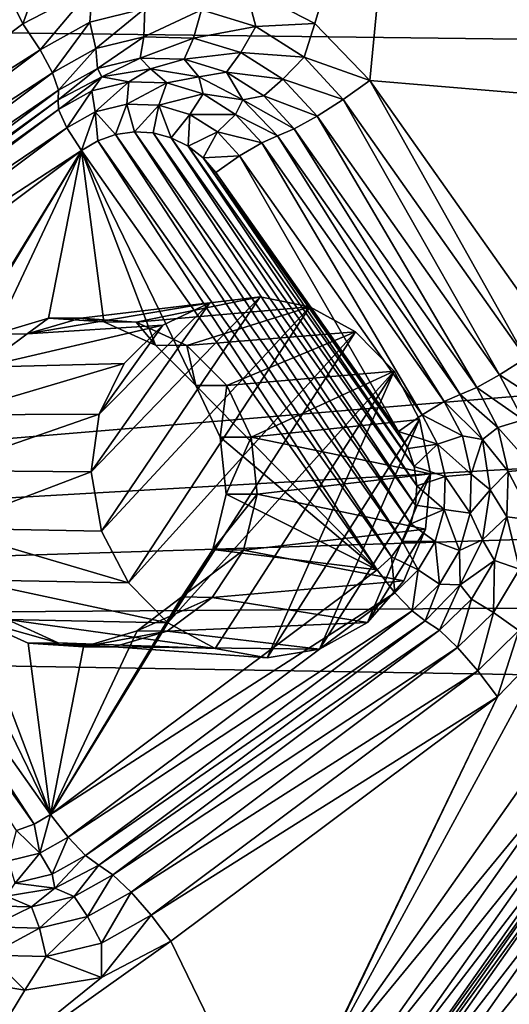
# Model space of a CAD drawing. Header units: metres. Extents: x -237 to 25, y -25 to 25.
# Tile 6 of 165: x -227.89 to -226.36, y -7.27 to -4.19. Entities that reach past the tile are written whole.
import ezdxf

# ---------------------------------------------------------------- set-up
doc = ezdxf.new("R2010")
doc.units = ezdxf.units.M
doc.layers.add('solid_10481232', color=7, linetype='CONTINUOUS')

msp = doc.modelspace()

# ---------------------------------------------------------------- linework, layer by layer
at = {"layer": 'solid_10481232'}
for points in [[(-226.284027, -3.161067, 87.079498), (-225.714462, -4.199162, 86.937492), (-226.421112, -3.708072, 85.363831)], [(-226.969971, -4.203956, 85.393738), (-227.186218, -4.090651, 85.447655), (-226.690857, -3.267481, 85.324142)], [(-226.797516, -4.38144, 85.350739), (-226.969971, -4.203956, 85.393738), (-226.690857, -3.267481, 85.324142)], [(-226.797516, -4.38144, 85.350739), (-226.690857, -3.267481, 85.324142), (-226.001709, -4.448586, 85.152321)], [(-226.421112, -3.708072, 85.363831), (-226.001709, -4.448586, 85.152321), (-226.690857, -3.267481, 85.324142)], [(-226.421112, -3.708072, 85.363831), (-225.710175, -4.77138, 85.186569), (-226.001709, -4.448586, 85.152321)], [(-225.373154, -4.67687, 86.855171), (-225.710175, -4.77138, 85.186569), (-226.421112, -3.708072, 85.363831)], [(-225.714462, -4.199162, 86.937492), (-225.373154, -4.67687, 86.855171), (-226.421112, -3.708072, 85.363831)], [(-214.643524, -4.395231, 180.624695), (-214.787689, -3.866384, 180.660629), (-235.711258, -4.138214, 96.438278)], [(-227.881775, -4.204454, 85.621071), (-227.983002, -3.999686, 85.646309), (-227.76593, -3.885501, 85.592194)], [(-227.664551, -4.090579, 85.56691), (-227.881775, -4.204454, 85.621071), (-227.76593, -3.885501, 85.592194)], [(-227.881775, -4.204454, 85.621071), (-228.902252, -4.968575, 85.875504), (-227.983002, -3.999686, 85.646309)], [(-227.828537, -4.285933, 85.589859), (-227.881775, -4.204454, 85.621071), (-227.664551, -4.090579, 85.56691)], [(-227.828537, -4.285933, 85.589859), (-227.664551, -4.090579, 85.56691), (-227.672882, -4.198827, 85.551048)], [(-227.672882, -4.198827, 85.551048), (-227.664551, -4.090579, 85.56691), (-227.500641, -4.156212, 85.508102)], [(-227.323578, -4.16099, 85.463959), (-227.186218, -4.090651, 85.447655), (-227.153748, -4.212838, 85.421608)], [(-227.153748, -4.212838, 85.421608), (-227.186218, -4.090651, 85.447655), (-226.969971, -4.203956, 85.393738)], [(-214.643524, -4.395231, 180.624695), (-235.711258, -4.138214, 96.438278), (-235.036087, -6.092565, 96.269989)], [(-227.672882, -4.198827, 85.551048), (-227.500641, -4.156212, 85.508102), (-227.654053, -4.282012, 85.494537)], [(-227.500641, -4.156212, 85.508102), (-227.503769, -4.244827, 85.457069), (-227.654053, -4.282012, 85.494537)], [(-227.500641, -4.156212, 85.508102), (-227.323578, -4.16099, 85.463959), (-227.503769, -4.244827, 85.457069)], [(-227.323578, -4.16099, 85.463959), (-227.349258, -4.248996, 85.418549), (-227.503769, -4.244827, 85.457069)], [(-227.323578, -4.16099, 85.463959), (-227.153748, -4.212838, 85.421608), (-227.349258, -4.248996, 85.418549)], [(-227.828537, -4.285933, 85.589859), (-228.902252, -4.968575, 85.875504), (-227.881775, -4.204454, 85.621071)], [(-227.828537, -4.285933, 85.589859), (-227.672882, -4.198827, 85.551048), (-227.789886, -4.358019, 85.528404)], [(-227.672882, -4.198827, 85.551048), (-227.654053, -4.282012, 85.494537), (-227.789886, -4.358019, 85.528404)], [(-227.153748, -4.212838, 85.421608), (-227.201065, -4.294237, 85.381599), (-227.349258, -4.248996, 85.418549)], [(-227.153748, -4.212838, 85.421608), (-227.002716, -4.30822, 85.383957), (-227.201065, -4.294237, 85.381599)], [(-227.153748, -4.212838, 85.421608), (-226.969971, -4.203956, 85.393738), (-227.002716, -4.30822, 85.383957)], [(-227.002716, -4.30822, 85.383957), (-226.969971, -4.203956, 85.393738), (-226.797516, -4.38144, 85.350739)], [(-227.654053, -4.282012, 85.494537), (-227.503769, -4.244827, 85.457069), (-227.649445, -4.344588, 85.413727)], [(-227.503769, -4.244827, 85.457069), (-227.515671, -4.311487, 85.380379), (-227.649445, -4.344588, 85.413727)], [(-227.503769, -4.244827, 85.457069), (-227.349258, -4.248996, 85.418549), (-227.515671, -4.311487, 85.380379)], [(-227.349258, -4.248996, 85.418549), (-227.378143, -4.315198, 85.346085), (-227.515671, -4.311487, 85.380379)], [(-227.349258, -4.248996, 85.418549), (-227.201065, -4.294237, 85.381599), (-227.378143, -4.315198, 85.346085)], [(-228.84903, -5.050054, 85.844292), (-228.902252, -4.968575, 85.875504), (-227.828537, -4.285933, 85.589859)], [(-228.84903, -5.050054, 85.844292), (-227.828537, -4.285933, 85.589859), (-227.789886, -4.358019, 85.528404)], [(-227.789886, -4.358019, 85.528404), (-227.654053, -4.282012, 85.494537), (-227.770355, -4.412245, 85.443878)], [(-227.654053, -4.282012, 85.494537), (-227.649445, -4.344588, 85.413727), (-227.770355, -4.412245, 85.443878)], [(-227.201065, -4.294237, 85.381599), (-227.246216, -4.35547, 85.313194), (-227.378143, -4.315198, 85.346085)], [(-227.201065, -4.294237, 85.381599), (-227.06929, -4.377466, 85.34874), (-227.246216, -4.35547, 85.313194)], [(-227.002716, -4.30822, 85.383957), (-227.06929, -4.377466, 85.34874), (-227.201065, -4.294237, 85.381599)], [(-227.002716, -4.30822, 85.383957), (-226.880798, -4.440638, 85.353554), (-227.06929, -4.377466, 85.34874)], [(-227.002716, -4.30822, 85.383957), (-226.797516, -4.38144, 85.350739), (-226.880798, -4.440638, 85.353554)], [(-227.649445, -4.344588, 85.413727), (-227.515671, -4.311487, 85.380379), (-227.6353, -4.370375, 85.312271)], [(-227.515671, -4.311487, 85.380379), (-227.483566, -4.345607, 85.274445), (-227.6353, -4.370375, 85.312271)], [(-227.515671, -4.311487, 85.380379), (-227.378143, -4.315198, 85.346085), (-227.483566, -4.345607, 85.274445)], [(-227.378143, -4.315198, 85.346085), (-227.331833, -4.370375, 85.23661), (-227.483566, -4.345607, 85.274445)], [(-227.378143, -4.315198, 85.346085), (-227.246216, -4.35547, 85.313194), (-227.331833, -4.370375, 85.23661)], [(-228.810364, -5.122139, 85.782837), (-228.84903, -5.050054, 85.844292), (-227.789886, -4.358019, 85.528404)], [(-228.810364, -5.122139, 85.782837), (-227.789886, -4.358019, 85.528404), (-227.770355, -4.412245, 85.443878)], [(-227.649445, -4.344588, 85.413727), (-227.6353, -4.370375, 85.312271), (-227.772186, -4.442255, 85.346405)], [(-227.770355, -4.412245, 85.443878), (-227.649445, -4.344588, 85.413727), (-227.772186, -4.442255, 85.346405)], [(-227.770615, -4.472707, 85.261284), (-227.772186, -4.442255, 85.346405), (-227.6353, -4.370375, 85.312271)], [(-227.770615, -4.472707, 85.261284), (-227.6353, -4.370375, 85.312271), (-227.666336, -4.414359, 85.235283)], [(-227.666336, -4.414359, 85.235283), (-227.6353, -4.370375, 85.312271), (-227.550964, -4.385813, 85.20652)], [(-227.550964, -4.385813, 85.20652), (-227.6353, -4.370375, 85.312271), (-227.483566, -4.345607, 85.274445)], [(-227.550964, -4.385813, 85.20652), (-227.483566, -4.345607, 85.274445), (-227.432358, -4.389014, 85.176949)], [(-227.432358, -4.389014, 85.176949), (-227.483566, -4.345607, 85.274445), (-227.331833, -4.370375, 85.23661)], [(-227.432358, -4.389014, 85.176949), (-227.331833, -4.370375, 85.23661), (-227.318588, -4.423744, 85.148582)], [(-227.246216, -4.35547, 85.313194), (-227.194946, -4.442255, 85.202484), (-227.331833, -4.370375, 85.23661)], [(-227.318588, -4.423744, 85.148582), (-227.331833, -4.370375, 85.23661), (-227.194946, -4.442255, 85.202484)], [(-227.246216, -4.35547, 85.313194), (-227.128922, -4.429556, 85.283943), (-227.194946, -4.442255, 85.202484)], [(-227.06929, -4.377466, 85.34874), (-227.128922, -4.429556, 85.283943), (-227.246216, -4.35547, 85.313194)], [(-214.481216, -4.91782, 180.584244), (-214.643524, -4.395231, 180.624695), (-235.036087, -6.092565, 96.269989)], [(-227.666336, -4.414359, 85.235283), (-227.550964, -4.385813, 85.20652), (-227.655807, -4.47986, 85.173592)], [(-227.550964, -4.385813, 85.20652), (-227.557724, -4.455589, 85.149139), (-227.655807, -4.47986, 85.173592)], [(-227.550964, -4.385813, 85.20652), (-227.432358, -4.389014, 85.176949), (-227.557724, -4.455589, 85.149139)], [(-227.432358, -4.389014, 85.176949), (-227.456879, -4.458311, 85.123993), (-227.557724, -4.455589, 85.149139)], [(-227.432358, -4.389014, 85.176949), (-227.318588, -4.423744, 85.148582), (-227.456879, -4.458311, 85.123993)], [(-227.06929, -4.377466, 85.34874), (-226.962891, -4.493011, 85.322212), (-227.128922, -4.429556, 85.283943)], [(-227.06929, -4.377466, 85.34874), (-226.880798, -4.440638, 85.353554), (-226.962891, -4.493011, 85.322212)], [(-226.880798, -4.440638, 85.353554), (-226.797516, -4.38144, 85.350739), (-226.310471, -5.249654, 85.211357)], [(-226.227188, -5.190456, 85.208542), (-226.797516, -4.38144, 85.350739), (-226.001709, -4.448586, 85.152321)], [(-226.310471, -5.249654, 85.211357), (-226.797516, -4.38144, 85.350739), (-226.227188, -5.190456, 85.208542)], [(-228.790833, -5.176366, 85.698311), (-228.810364, -5.122139, 85.782837), (-227.770355, -4.412245, 85.443878)], [(-228.790833, -5.176366, 85.698311), (-227.770355, -4.412245, 85.443878), (-227.772186, -4.442255, 85.346405)], [(-227.770615, -4.472707, 85.261284), (-227.666336, -4.414359, 85.235283), (-227.744461, -4.529469, 85.195694)], [(-227.666336, -4.414359, 85.235283), (-227.655807, -4.47986, 85.173592), (-227.744461, -4.529469, 85.195694)], [(-227.318588, -4.423744, 85.148582), (-227.360153, -4.487839, 85.099876), (-227.456879, -4.458311, 85.123993)], [(-227.318588, -4.423744, 85.148582), (-227.217422, -4.487636, 85.12336), (-227.360153, -4.487839, 85.099876)], [(-227.318588, -4.423744, 85.148582), (-227.194946, -4.442255, 85.202484), (-227.217422, -4.487636, 85.12336)], [(-227.128922, -4.429556, 85.283943), (-227.03421, -4.532409, 85.260338), (-227.194946, -4.442255, 85.202484)], [(-227.128922, -4.429556, 85.283943), (-226.962891, -4.493011, 85.322212), (-227.03421, -4.532409, 85.260338)], [(-228.792679, -5.206377, 85.600838), (-227.772186, -4.442255, 85.346405), (-227.770615, -4.472707, 85.261284)], [(-228.790833, -5.176366, 85.698311), (-227.772186, -4.442255, 85.346405), (-228.792679, -5.206377, 85.600838)], [(-227.655807, -4.47986, 85.173592), (-227.557724, -4.455589, 85.149139), (-227.592377, -4.550128, 85.136673)], [(-227.557724, -4.455589, 85.149139), (-227.533798, -4.54181, 85.122063), (-227.592377, -4.550128, 85.136673)], [(-227.557724, -4.455589, 85.149139), (-227.456879, -4.458311, 85.123993), (-227.533798, -4.54181, 85.122063)], [(-227.456879, -4.458311, 85.123993), (-227.47522, -4.545445, 85.10746), (-227.533798, -4.54181, 85.122063)], [(-227.456879, -4.458311, 85.123993), (-227.418442, -4.560637, 85.093307), (-227.47522, -4.545445, 85.10746)], [(-227.456879, -4.458311, 85.123993), (-227.360153, -4.487839, 85.099876), (-227.418442, -4.560637, 85.093307)], [(-227.217422, -4.487636, 85.12336), (-227.194946, -4.442255, 85.202484), (-227.086319, -4.554213, 85.1754)], [(-227.194946, -4.442255, 85.202484), (-227.03421, -4.532409, 85.260338), (-227.086319, -4.554213, 85.1754)], [(-226.962891, -4.493011, 85.322212), (-226.880798, -4.440638, 85.353554), (-226.392578, -5.302028, 85.180016)], [(-226.880798, -4.440638, 85.353554), (-226.310471, -5.249654, 85.211357), (-226.392578, -5.302028, 85.180016)], [(-228.791092, -5.236828, 85.515717), (-228.792679, -5.206377, 85.600838), (-227.770615, -4.472707, 85.261284)], [(-228.791092, -5.236828, 85.515717), (-227.770615, -4.472707, 85.261284), (-227.744461, -4.529469, 85.195694)], [(-227.744461, -4.529469, 85.195694), (-227.655807, -4.47986, 85.173592), (-227.699142, -4.60079, 85.163292)], [(-227.655807, -4.47986, 85.173592), (-227.647552, -4.569796, 85.150429), (-227.699142, -4.60079, 85.163292)], [(-227.655807, -4.47986, 85.173592), (-227.592377, -4.550128, 85.136673), (-227.647552, -4.569796, 85.150429)], [(-227.360153, -4.487839, 85.099876), (-227.365219, -4.587201, 85.080032), (-227.418442, -4.560637, 85.093307)], [(-227.360153, -4.487839, 85.099876), (-227.274139, -4.542161, 85.07843), (-227.365219, -4.587201, 85.080032)], [(-227.217422, -4.487636, 85.12336), (-227.274139, -4.542161, 85.07843), (-227.360153, -4.487839, 85.099876)], [(-227.217422, -4.487636, 85.12336), (-227.135757, -4.576337, 85.102997), (-227.274139, -4.542161, 85.07843)], [(-227.217422, -4.487636, 85.12336), (-227.086319, -4.554213, 85.1754), (-227.135757, -4.576337, 85.102997)], [(-227.03421, -4.532409, 85.260338), (-226.962891, -4.493011, 85.322212), (-226.463882, -5.341425, 85.118134)], [(-226.962891, -4.493011, 85.322212), (-226.392578, -5.302028, 85.180016), (-226.463882, -5.341425, 85.118134)], [(-228.764938, -5.29359, 85.450134), (-228.791092, -5.236828, 85.515717), (-227.744461, -4.529469, 85.195694)], [(-228.764938, -5.29359, 85.450134), (-227.744461, -4.529469, 85.195694), (-227.699142, -4.60079, 85.163292)], [(-227.647552, -4.569796, 85.150429), (-227.592377, -4.550128, 85.136673), (-226.730545, -5.87057, 84.921791)], [(-227.592377, -4.550128, 85.136673), (-227.533798, -4.54181, 85.122063), (-226.695343, -5.822556, 84.913017)], [(-227.592377, -4.550128, 85.136673), (-226.695343, -5.822556, 84.913017), (-226.730545, -5.87057, 84.921791)], [(-227.533798, -4.54181, 85.122063), (-226.669571, -5.767706, 84.906593), (-226.695343, -5.822556, 84.913017)], [(-227.533798, -4.54181, 85.122063), (-227.47522, -4.545445, 85.10746), (-226.669571, -5.767706, 84.906593)], [(-227.47522, -4.545445, 85.10746), (-226.654831, -5.709176, 84.902916), (-226.669571, -5.767706, 84.906593)], [(-227.47522, -4.545445, 85.10746), (-227.418442, -4.560637, 85.093307), (-226.654831, -5.709176, 84.902916)], [(-227.274139, -4.542161, 85.07843), (-227.318634, -4.623483, 85.06842), (-227.365219, -4.587201, 85.080032)], [(-227.274139, -4.542161, 85.07843), (-227.204697, -4.617576, 85.061119), (-227.318634, -4.623483, 85.06842)], [(-227.274139, -4.542161, 85.07843), (-227.135757, -4.576337, 85.102997), (-227.204697, -4.617576, 85.061119)], [(-227.135757, -4.576337, 85.102997), (-227.086319, -4.554213, 85.1754), (-226.56543, -5.385354, 84.9608)], [(-227.03421, -4.532409, 85.260338), (-226.515991, -5.363229, 85.033195), (-227.086319, -4.554213, 85.1754)], [(-227.086319, -4.554213, 85.1754), (-226.515991, -5.363229, 85.033195), (-226.56543, -5.385354, 84.9608)], [(-227.03421, -4.532409, 85.260338), (-226.463882, -5.341425, 85.118134), (-226.515991, -5.363229, 85.033195)], [(-227.699142, -4.60079, 85.163292), (-227.647552, -4.569796, 85.150429), (-226.775085, -5.911562, 84.932899)], [(-227.647552, -4.569796, 85.150429), (-226.730545, -5.87057, 84.921791), (-226.775085, -5.911562, 84.932899)], [(-227.418442, -4.560637, 85.093307), (-226.651291, -5.648817, 84.902039), (-226.654831, -5.709176, 84.902916)], [(-227.418442, -4.560637, 85.093307), (-227.365219, -4.587201, 85.080032), (-226.651291, -5.648817, 84.902039)], [(-227.204697, -4.617576, 85.061119), (-227.135757, -4.576337, 85.102997), (-226.634369, -5.426593, 84.918922)], [(-227.135757, -4.576337, 85.102997), (-226.56543, -5.385354, 84.9608), (-226.634369, -5.426593, 84.918922)], [(-228.764938, -5.29359, 85.450134), (-227.699142, -4.60079, 85.163292), (-228.71962, -5.364911, 85.417725)], [(-228.205887, -5.429304, 85.289635), (-228.71962, -5.364911, 85.417725), (-227.699142, -4.60079, 85.163292)], [(-228.109146, -5.280521, 85.265518), (-228.205887, -5.429304, 85.289635), (-227.699142, -4.60079, 85.163292)], [(-227.969299, -5.174915, 85.230652), (-228.109146, -5.280521, 85.265518), (-227.699142, -4.60079, 85.163292)], [(-227.802444, -5.124688, 85.189049), (-227.969299, -5.174915, 85.230652), (-227.699142, -4.60079, 85.163292)], [(-227.628632, -5.136272, 85.145714), (-227.802444, -5.124688, 85.189049), (-227.699142, -4.60079, 85.163292)], [(-227.341736, -5.33451, 85.074181), (-227.699142, -4.60079, 85.163292), (-226.775085, -5.911562, 84.932899)], [(-227.468033, -5.209187, 85.105675), (-227.699142, -4.60079, 85.163292), (-227.341736, -5.33451, 85.074181)], [(-227.468033, -5.209187, 85.105675), (-227.628632, -5.136272, 85.145714), (-227.699142, -4.60079, 85.163292)], [(-227.365219, -4.587201, 85.080032), (-226.659363, -5.588448, 84.904045), (-226.651291, -5.648817, 84.902039)], [(-227.365219, -4.587201, 85.080032), (-227.318634, -4.623483, 85.06842), (-226.659363, -5.588448, 84.904045)], [(-227.204697, -4.617576, 85.061119), (-227.278854, -4.669394, 85.058502), (-227.318634, -4.623483, 85.06842)], [(-227.318634, -4.623483, 85.06842), (-226.678452, -5.531578, 84.908806), (-226.659363, -5.588448, 84.904045)], [(-227.318634, -4.623483, 85.06842), (-227.278854, -4.669394, 85.058502), (-226.678452, -5.531578, 84.908806)], [(-227.204697, -4.617576, 85.061119), (-226.708527, -5.478411, 84.916306), (-227.278854, -4.669394, 85.058502)], [(-227.204697, -4.617576, 85.061119), (-226.634369, -5.426593, 84.918922), (-226.708527, -5.478411, 84.916306)], [(-227.278854, -4.669394, 85.058502), (-226.708527, -5.478411, 84.916306), (-226.678452, -5.531578, 84.908806)], [(-214.300674, -5.434528, 180.539246), (-214.481216, -4.91782, 180.584244), (-235.036087, -6.092565, 96.269989)], [(-227.868515, -5.173151, 85.620155), (-227.297989, -5.076598, 87.483536), (-227.445282, -5.146633, 87.549667)], [(-227.868515, -5.173151, 85.620155), (-227.701508, -5.124217, 85.577675), (-227.297989, -5.076598, 87.483536)], [(-227.701508, -5.124217, 85.577675), (-227.140991, -5.058042, 87.423401), (-227.297989, -5.076598, 87.483536)], [(-227.701508, -5.124217, 85.577675), (-227.528397, -5.13704, 85.533722), (-227.140991, -5.058042, 87.423401)], [(-227.669052, -5.605204, 87.720947), (-227.297989, -5.076598, 87.483536), (-227.140991, -5.058042, 87.423401)], [(-227.63623, -5.790134, 87.74514), (-227.669052, -5.605204, 87.720947), (-227.140991, -5.058042, 87.423401)], [(-227.669052, -5.605204, 87.720947), (-227.644226, -5.424107, 87.675797), (-227.297989, -5.076598, 87.483536)], [(-227.644226, -5.424107, 87.675797), (-227.445282, -5.146633, 87.549667), (-227.297989, -5.076598, 87.483536)], [(-227.63623, -5.790134, 87.74514), (-227.140991, -5.058042, 87.423401), (-226.985535, -5.088832, 87.371841)], [(-227.528397, -5.13704, 85.533722), (-226.985535, -5.088832, 87.371841), (-227.140991, -5.058042, 87.423401)], [(-227.63623, -5.790134, 87.74514), (-226.985535, -5.088832, 87.371841), (-227.5522, -5.952236, 87.744484)], [(-226.985535, -5.088832, 87.371841), (-226.842331, -5.166812, 87.331551), (-227.5522, -5.952236, 87.744484)], [(-227.528397, -5.13704, 85.533722), (-227.369873, -5.21006, 85.493637), (-226.985535, -5.088832, 87.371841)], [(-227.369873, -5.21006, 85.493637), (-226.842331, -5.166812, 87.331551), (-226.985535, -5.088832, 87.371841)], [(-227.868515, -5.173151, 85.620155), (-227.969299, -5.174915, 85.230652), (-227.802444, -5.124688, 85.189049)], [(-227.868515, -5.173151, 85.620155), (-227.802444, -5.124688, 85.189049), (-227.701508, -5.124217, 85.577675)], [(-227.701508, -5.124217, 85.577675), (-227.802444, -5.124688, 85.189049), (-227.628632, -5.136272, 85.145714)], [(-227.701508, -5.124217, 85.577675), (-227.628632, -5.136272, 85.145714), (-227.528397, -5.13704, 85.533722)], [(-227.528397, -5.13704, 85.533722), (-227.628632, -5.136272, 85.145714), (-227.468033, -5.209187, 85.105675)], [(-227.528397, -5.13704, 85.533722), (-227.468033, -5.209187, 85.105675), (-227.369873, -5.21006, 85.493637)], [(-228.009491, -5.27816, 85.655922), (-227.445282, -5.146633, 87.549667), (-227.565964, -5.265733, 87.61615)], [(-228.009491, -5.27816, 85.655922), (-227.868515, -5.173151, 85.620155), (-227.445282, -5.146633, 87.549667)], [(-227.644226, -5.424107, 87.675797), (-227.565964, -5.265733, 87.61615), (-227.445282, -5.146633, 87.549667)], [(-226.842331, -5.166812, 87.331551), (-227.429565, -6.077363, 87.720261), (-227.5522, -5.952236, 87.744484)], [(-226.842331, -5.166812, 87.331551), (-226.722107, -5.28993, 87.305687), (-227.429565, -6.077363, 87.720261)], [(-227.369873, -5.21006, 85.493637), (-227.244965, -5.33451, 85.462296), (-226.842331, -5.166812, 87.331551)], [(-226.842331, -5.166812, 87.331551), (-227.244965, -5.33451, 85.462296), (-226.722107, -5.28993, 87.305687)], [(-228.009491, -5.27816, 85.655922), (-227.969299, -5.174915, 85.230652), (-227.868515, -5.173151, 85.620155)], [(-227.369873, -5.21006, 85.493637), (-227.468033, -5.209187, 85.105675), (-227.341736, -5.33451, 85.074181)], [(-227.369873, -5.21006, 85.493637), (-227.341736, -5.33451, 85.074181), (-227.244965, -5.33451, 85.462296)], [(-226.310471, -5.249654, 85.211357), (-226.225952, -5.410083, 85.190285), (-226.392578, -5.302028, 85.180016)], [(-228.107285, -5.426658, 85.680374), (-227.565964, -5.265733, 87.61615), (-227.644226, -5.424107, 87.675797)], [(-228.107285, -5.426658, 85.680374), (-228.009491, -5.27816, 85.655922), (-227.565964, -5.265733, 87.61615)], [(-227.429565, -6.077363, 87.720261), (-226.722107, -5.28993, 87.305687), (-227.280716, -6.157221, 87.67556)], [(-227.280716, -6.157221, 87.67556), (-226.722107, -5.28993, 87.305687), (-227.119171, -6.185908, 87.615021)], [(-226.722107, -5.28993, 87.305687), (-227.244965, -5.33451, 85.462296), (-227.168518, -5.496062, 85.443436)], [(-226.643021, -5.440854, 87.29866), (-226.722107, -5.28993, 87.305687), (-227.168518, -5.496062, 85.443436)], [(-227.119171, -6.185908, 87.615021), (-226.722107, -5.28993, 87.305687), (-226.643021, -5.440854, 87.29866)], [(-226.392578, -5.302028, 85.180016), (-226.318817, -5.442015, 85.161629), (-226.463882, -5.341425, 85.118134)], [(-226.225952, -5.410083, 85.190285), (-226.318817, -5.442015, 85.161629), (-226.392578, -5.302028, 85.180016)], [(-227.265335, -5.496165, 85.05513), (-227.341736, -5.33451, 85.074181), (-226.775085, -5.911562, 84.932899)], [(-227.244965, -5.33451, 85.462296), (-227.341736, -5.33451, 85.074181), (-227.265335, -5.496165, 85.05513)], [(-227.168518, -5.496062, 85.443436), (-227.244965, -5.33451, 85.462296), (-227.265335, -5.496165, 85.05513)], [(-226.463882, -5.341425, 85.118134), (-226.398239, -5.466035, 85.101768), (-226.515991, -5.363229, 85.033195)], [(-226.318817, -5.442015, 85.161629), (-226.398239, -5.466035, 85.101768), (-226.463882, -5.341425, 85.118134)], [(-228.76416, -5.405904, 85.428833), (-228.71962, -5.364911, 85.417725), (-227.847168, -6.706677, 85.200195)], [(-228.71962, -5.364911, 85.417725), (-227.795578, -6.675683, 85.187332), (-227.847168, -6.706677, 85.200195)], [(-228.152985, -5.941963, 85.276443), (-227.795578, -6.675683, 85.187332), (-228.71962, -5.364911, 85.417725)], [(-226.56543, -5.385354, 84.9608), (-226.50882, -5.492818, 84.946686), (-226.634369, -5.426593, 84.918922)], [(-226.56543, -5.385354, 84.9608), (-226.515991, -5.363229, 85.033195), (-226.446243, -5.504303, 85.015808)], [(-226.56543, -5.385354, 84.9608), (-226.446243, -5.504303, 85.015808), (-226.50882, -5.492818, 84.946686)], [(-226.398239, -5.466035, 85.101768), (-226.446243, -5.504303, 85.015808), (-226.515991, -5.363229, 85.033195)], [(-228.76416, -5.405904, 85.428833), (-227.847168, -6.706677, 85.200195), (-227.902344, -6.726346, 85.213959)], [(-214.101959, -5.944853, 180.489716), (-214.300674, -5.434528, 180.539246), (-235.036087, -6.092565, 96.269989)], [(-228.150116, -5.600902, 85.690262), (-227.644226, -5.424107, 87.675797), (-227.669052, -5.605204, 87.720947)], [(-228.150116, -5.600902, 85.690262), (-228.107285, -5.426658, 85.680374), (-227.644226, -5.424107, 87.675797)], [(-226.60881, -5.610785, 87.311531), (-226.643021, -5.440854, 87.29866), (-227.168518, -5.496062, 85.443436)], [(-227.119171, -6.185908, 87.615021), (-226.643021, -5.440854, 87.29866), (-226.954712, -6.159444, 87.542648)], [(-226.954712, -6.159444, 87.542648), (-226.643021, -5.440854, 87.29866), (-226.60881, -5.610785, 87.311531)], [(-226.634369, -5.426593, 84.918922), (-226.586227, -5.517961, 84.906921), (-226.708527, -5.478411, 84.916306)], [(-226.50882, -5.492818, 84.946686), (-226.586227, -5.517961, 84.906921), (-226.634369, -5.426593, 84.918922)], [(-226.318817, -5.442015, 85.161629), (-226.282745, -5.596903, 85.152634), (-226.398239, -5.466035, 85.101768)], [(-226.398239, -5.466035, 85.101768), (-226.366119, -5.603909, 85.093758), (-226.446243, -5.504303, 85.015808)], [(-226.282745, -5.596903, 85.152634), (-226.366119, -5.603909, 85.093758), (-226.398239, -5.466035, 85.101768)], [(-227.168518, -5.496062, 85.443436), (-227.265335, -5.496165, 85.05513), (-227.247238, -5.674192, 85.050621)], [(-227.247238, -5.674192, 85.050621), (-227.265335, -5.496165, 85.05513), (-226.775085, -5.911562, 84.932899)], [(-227.150284, -5.674857, 85.439453), (-227.168518, -5.496062, 85.443436), (-227.247238, -5.674192, 85.050621)], [(-226.60881, -5.610785, 87.311531), (-227.168518, -5.496062, 85.443436), (-227.150284, -5.674857, 85.439453)], [(-226.586227, -5.517961, 84.906921), (-226.678452, -5.531578, 84.908806), (-226.708527, -5.478411, 84.916306)], [(-226.50882, -5.492818, 84.946686), (-226.48111, -5.611722, 84.939774), (-226.586227, -5.517961, 84.906921)], [(-226.50882, -5.492818, 84.946686), (-226.446243, -5.504303, 85.015808), (-226.48111, -5.611722, 84.939774)], [(-226.48111, -5.611722, 84.939774), (-226.446243, -5.504303, 85.015808), (-226.422211, -5.660685, 85.009819)], [(-226.366119, -5.603909, 85.093758), (-226.422211, -5.660685, 85.009819), (-226.446243, -5.504303, 85.015808)], [(-226.586227, -5.517961, 84.906921), (-226.659363, -5.588448, 84.904045), (-226.678452, -5.531578, 84.908806)], [(-226.586227, -5.517961, 84.906921), (-226.562683, -5.619055, 84.901047), (-226.659363, -5.588448, 84.904045)], [(-226.48111, -5.611722, 84.939774), (-226.562683, -5.619055, 84.901047), (-226.586227, -5.517961, 84.906921)], [(-228.132385, -5.780547, 85.68438), (-228.150116, -5.600902, 85.690262), (-227.669052, -5.605204, 87.720947)], [(-226.562683, -5.619055, 84.901047), (-226.651291, -5.648817, 84.902039), (-226.659363, -5.588448, 84.904045)], [(-226.282745, -5.596903, 85.152634), (-226.286789, -5.756139, 85.153641), (-226.366119, -5.603909, 85.093758)], [(-228.132385, -5.780547, 85.68438), (-227.669052, -5.605204, 87.720947), (-227.63623, -5.790134, 87.74514)], [(-226.624435, -5.783982, 87.345009), (-226.60881, -5.610785, 87.311531), (-227.150284, -5.674857, 85.439453)], [(-226.954712, -6.159444, 87.542648), (-226.60881, -5.610785, 87.311531), (-226.805618, -6.076329, 87.466911)], [(-226.805618, -6.076329, 87.466911), (-226.60881, -5.610785, 87.311531), (-226.624435, -5.783982, 87.345009)], [(-226.562683, -5.619055, 84.901047), (-226.565323, -5.722986, 84.901703), (-226.651291, -5.648817, 84.902039)], [(-226.484222, -5.733962, 84.940552), (-226.565323, -5.722986, 84.901703), (-226.562683, -5.619055, 84.901047)], [(-226.48111, -5.611722, 84.939774), (-226.484222, -5.733962, 84.940552), (-226.562683, -5.619055, 84.901047)], [(-226.48111, -5.611722, 84.939774), (-226.422211, -5.660685, 85.009819), (-226.484222, -5.733962, 84.940552)], [(-226.366119, -5.603909, 85.093758), (-226.36972, -5.745653, 85.094658), (-226.422211, -5.660685, 85.009819)], [(-226.286789, -5.756139, 85.153641), (-226.36972, -5.745653, 85.094658), (-226.366119, -5.603909, 85.093758)], [(-226.565323, -5.722986, 84.901703), (-226.654831, -5.709176, 84.902916), (-226.651291, -5.648817, 84.902039)], [(-226.484222, -5.733962, 84.940552), (-226.422211, -5.660685, 85.009819), (-226.446243, -5.817066, 85.015808)], [(-226.36972, -5.745653, 85.094658), (-226.446243, -5.817066, 85.015808), (-226.422211, -5.660685, 85.009819)], [(-227.288834, -5.847169, 85.060989), (-227.247238, -5.674192, 85.050621), (-226.775085, -5.911562, 84.932899)], [(-227.150284, -5.674857, 85.439453), (-227.247238, -5.674192, 85.050621), (-227.288834, -5.847169, 85.060989)], [(-227.192551, -5.849253, 85.45079), (-227.150284, -5.674857, 85.439453), (-227.288834, -5.847169, 85.060989)], [(-226.624435, -5.783982, 87.345009), (-227.150284, -5.674857, 85.439453), (-227.192551, -5.849253, 85.45079)], [(-226.565323, -5.722986, 84.901703), (-226.669571, -5.767706, 84.906593), (-226.654831, -5.709176, 84.902916)], [(-226.565323, -5.722986, 84.901703), (-226.593979, -5.822672, 84.908852), (-226.669571, -5.767706, 84.906593)], [(-226.517914, -5.851209, 84.948952), (-226.593979, -5.822672, 84.908852), (-226.565323, -5.722986, 84.901703)], [(-226.484222, -5.733962, 84.940552), (-226.517914, -5.851209, 84.948952), (-226.565323, -5.722986, 84.901703)], [(-226.484222, -5.733962, 84.940552), (-226.446243, -5.817066, 85.015808), (-226.517914, -5.851209, 84.948952)], [(-226.36972, -5.745653, 85.094658), (-226.408798, -5.881607, 85.104401), (-226.446243, -5.817066, 85.015808)], [(-226.330688, -5.908869, 85.164581), (-226.408798, -5.881607, 85.104401), (-226.36972, -5.745653, 85.094658)], [(-226.286789, -5.756139, 85.153641), (-226.330688, -5.908869, 85.164581), (-226.36972, -5.745653, 85.094658)], [(-228.132385, -5.780547, 85.68438), (-227.5522, -5.952236, 87.744484), (-228.056213, -5.941963, 85.664566)], [(-228.132385, -5.780547, 85.68438), (-227.63623, -5.790134, 87.74514), (-227.5522, -5.952236, 87.744484)], [(-226.691177, -5.945157, 87.398109), (-226.624435, -5.783982, 87.345009), (-227.192551, -5.849253, 85.45079)], [(-226.805618, -6.076329, 87.466911), (-226.624435, -5.783982, 87.345009), (-226.691177, -5.945157, 87.398109)], [(-226.593979, -5.822672, 84.908852), (-226.695343, -5.822556, 84.913017), (-226.669571, -5.767706, 84.906593)], [(-227.288834, -5.847169, 85.060989), (-226.775085, -5.911562, 84.932899), (-227.795578, -6.675683, 85.187332)], [(-227.385574, -5.995953, 85.085114), (-227.288834, -5.847169, 85.060989), (-227.795578, -6.675683, 85.187332)], [(-227.192551, -5.849253, 85.45079), (-227.288834, -5.847169, 85.060989), (-227.385574, -5.995953, 85.085114)], [(-226.646683, -5.911318, 84.921989), (-226.730545, -5.87057, 84.921791), (-226.695343, -5.822556, 84.913017)], [(-226.593979, -5.822672, 84.908852), (-226.646683, -5.911318, 84.921989), (-226.695343, -5.822556, 84.913017)], [(-226.57991, -5.955472, 84.964409), (-226.646683, -5.911318, 84.921989), (-226.593979, -5.822672, 84.908852)], [(-226.517914, -5.851209, 84.948952), (-226.57991, -5.955472, 84.964409), (-226.593979, -5.822672, 84.908852)], [(-226.517914, -5.851209, 84.948952), (-226.446243, -5.817066, 85.015808), (-226.515991, -5.95814, 85.033195)], [(-226.408798, -5.881607, 85.104401), (-226.515991, -5.95814, 85.033195), (-226.446243, -5.817066, 85.015808)], [(-227.290085, -5.997957, 85.475952), (-227.192551, -5.849253, 85.45079), (-227.385574, -5.995953, 85.085114)], [(-226.691177, -5.945157, 87.398109), (-227.192551, -5.849253, 85.45079), (-227.290085, -5.997957, 85.475952)], [(-226.719864, -5.982884, 84.940231), (-226.775085, -5.911562, 84.932899), (-226.730545, -5.87057, 84.921791)], [(-226.646683, -5.911318, 84.921989), (-226.719864, -5.982884, 84.940231), (-226.730545, -5.87057, 84.921791)], [(-226.517914, -5.851209, 84.948952), (-226.515991, -5.95814, 85.033195), (-226.57991, -5.955472, 84.964409)], [(-226.408798, -5.881607, 85.104401), (-226.480682, -6.002504, 85.122322), (-226.515991, -5.95814, 85.033195)], [(-226.411438, -6.044686, 85.184723), (-226.480682, -6.002504, 85.122322), (-226.408798, -5.881607, 85.104401)], [(-226.330688, -5.908869, 85.164581), (-226.411438, -6.044686, 85.184723), (-226.408798, -5.881607, 85.104401)], [(-226.332092, -6.10076, 85.216751), (-226.411438, -6.044686, 85.184723), (-226.330688, -5.908869, 85.164581)], [(-226.719864, -5.982884, 84.940231), (-227.795578, -6.675683, 85.187332), (-226.775085, -5.911562, 84.932899)], [(-226.646683, -5.911318, 84.921989), (-226.665985, -6.039646, 84.98587), (-226.719864, -5.982884, 84.940231)], [(-226.57991, -5.955472, 84.964409), (-226.665985, -6.039646, 84.98587), (-226.646683, -5.911318, 84.921989)], [(-213.885437, -6.447666, 180.435745), (-214.101959, -5.944853, 180.489716), (-235.036087, -6.092565, 96.269989)], [(-228.152985, -5.941963, 85.276443), (-228.026672, -6.067286, 85.244957), (-227.795578, -6.675683, 85.187332)], [(-227.429565, -6.077363, 87.720261), (-227.930771, -6.066616, 85.634117), (-228.056213, -5.941963, 85.664566)], [(-227.429565, -6.077363, 87.720261), (-228.056213, -5.941963, 85.664566), (-227.5522, -5.952236, 87.744484)], [(-226.805618, -6.076329, 87.466911), (-226.691177, -5.945157, 87.398109), (-227.290085, -5.997957, 85.475952)], [(-226.57991, -5.955472, 84.964409), (-226.624619, -6.070097, 85.06028), (-226.665985, -6.039646, 84.98587)], [(-226.57991, -5.955472, 84.964409), (-226.515991, -5.95814, 85.033195), (-226.624619, -6.070097, 85.06028)], [(-226.515991, -5.95814, 85.033195), (-226.580475, -6.100108, 85.147209), (-226.624619, -6.070097, 85.06028)], [(-226.480682, -6.002504, 85.122322), (-226.580475, -6.100108, 85.147209), (-226.515991, -5.95814, 85.033195)], [(-226.719864, -5.982884, 84.940231), (-227.740341, -6.747005, 85.194672), (-227.795578, -6.675683, 85.187332)], [(-227.525406, -6.101558, 85.119972), (-227.385574, -5.995953, 85.085114), (-227.795578, -6.675683, 85.187332)], [(-226.719864, -5.982884, 84.940231), (-226.665985, -6.039646, 84.98587), (-227.740341, -6.747005, 85.194672)], [(-227.290085, -5.997957, 85.475952), (-227.385574, -5.995953, 85.085114), (-227.525406, -6.101558, 85.119972)], [(-227.430969, -6.103111, 85.511688), (-227.290085, -5.997957, 85.475952), (-227.525406, -6.101558, 85.119972)], [(-226.805618, -6.076329, 87.466911), (-227.290085, -5.997957, 85.475952), (-227.430969, -6.103111, 85.511688)], [(-226.480682, -6.002504, 85.122322), (-226.52356, -6.154334, 85.212669), (-226.580475, -6.100108, 85.147209)], [(-226.411438, -6.044686, 85.184723), (-226.52356, -6.154334, 85.212669), (-226.480682, -6.002504, 85.122322)], [(-226.665985, -6.039646, 84.98587), (-227.686462, -6.803766, 85.240303), (-227.740341, -6.747005, 85.194672)], [(-226.665985, -6.039646, 84.98587), (-226.624619, -6.070097, 85.06028), (-227.686462, -6.803766, 85.240303)], [(-226.411438, -6.044686, 85.184723), (-226.460571, -6.22642, 85.248787), (-226.52356, -6.154334, 85.212669)], [(-226.332092, -6.10076, 85.216751), (-226.460571, -6.22642, 85.248787), (-226.411438, -6.044686, 85.184723)], [(-213.885437, -6.447666, 180.435745), (-235.036087, -6.092565, 96.269989), (-234.108414, -7.937354, 96.03875)], [(-227.930771, -6.066616, 85.634117), (-227.771484, -6.139583, 85.595848), (-228.026672, -6.067286, 85.244957)], [(-228.026672, -6.067286, 85.244957), (-227.866074, -6.140202, 85.204918), (-227.795578, -6.675683, 85.187332)], [(-227.771484, -6.139583, 85.595848), (-227.866074, -6.140202, 85.204918), (-228.026672, -6.067286, 85.244957)], [(-227.280716, -6.157221, 87.67556), (-227.771484, -6.139583, 85.595848), (-227.930771, -6.066616, 85.634117)], [(-227.429565, -6.077363, 87.720261), (-227.280716, -6.157221, 87.67556), (-227.930771, -6.066616, 85.634117)], [(-226.624619, -6.070097, 85.06028), (-227.645111, -6.834218, 85.31472), (-227.686462, -6.803766, 85.240303)], [(-226.580475, -6.100108, 85.147209), (-227.645111, -6.834218, 85.31472), (-226.624619, -6.070097, 85.06028)], [(-226.954712, -6.159444, 87.542648), (-226.805618, -6.076329, 87.466911), (-227.430969, -6.103111, 85.511688)], [(-227.692261, -6.151785, 85.161575), (-227.525406, -6.101558, 85.119972), (-227.795578, -6.675683, 85.187332)], [(-227.430969, -6.103111, 85.511688), (-227.525406, -6.101558, 85.119972), (-227.692261, -6.151785, 85.161575)], [(-227.598343, -6.152232, 85.553474), (-227.430969, -6.103111, 85.511688), (-227.692261, -6.151785, 85.161575)], [(-226.580475, -6.100108, 85.147209), (-227.600967, -6.864228, 85.401642), (-227.645111, -6.834218, 85.31472)], [(-226.580475, -6.100108, 85.147209), (-226.52356, -6.154334, 85.212669), (-227.600967, -6.864228, 85.401642)], [(-226.954712, -6.159444, 87.542648), (-227.430969, -6.103111, 85.511688), (-227.598343, -6.152232, 85.553474)], [(-226.332092, -6.10076, 85.216751), (-226.398926, -6.307899, 85.251358), (-226.460571, -6.22642, 85.248787)], [(-226.332092, -6.10076, 85.216751), (-226.226715, -6.130169, 85.20842), (-226.398926, -6.307899, 85.251358)], [(-227.771484, -6.139583, 85.595848), (-227.598343, -6.152232, 85.553474), (-227.866074, -6.140202, 85.204918)], [(-227.866074, -6.140202, 85.204918), (-227.692261, -6.151785, 85.161575), (-227.795578, -6.675683, 85.187332)], [(-227.598343, -6.152232, 85.553474), (-227.692261, -6.151785, 85.161575), (-227.866074, -6.140202, 85.204918)], [(-227.119171, -6.185908, 87.615021), (-227.598343, -6.152232, 85.553474), (-227.771484, -6.139583, 85.595848)], [(-227.280716, -6.157221, 87.67556), (-227.119171, -6.185908, 87.615021), (-227.771484, -6.139583, 85.595848)], [(-226.52356, -6.154334, 85.212669), (-227.544037, -6.918455, 85.46711), (-227.600967, -6.864228, 85.401642)], [(-227.119171, -6.185908, 87.615021), (-226.954712, -6.159444, 87.542648), (-227.598343, -6.152232, 85.553474)], [(-226.52356, -6.154334, 85.212669), (-226.460571, -6.22642, 85.248787), (-227.544037, -6.918455, 85.46711)], [(-226.982666, -7.522125, 85.396904), (-226.398926, -6.307899, 85.251358), (-226.226715, -6.130169, 85.20842)], [(-226.241241, -6.470403, 85.212044), (-226.982666, -7.522125, 85.396904), (-226.226715, -6.130169, 85.20842)], [(-226.460571, -6.22642, 85.248787), (-227.481049, -6.990541, 85.50322), (-227.544037, -6.918455, 85.46711)], [(-226.460571, -6.22642, 85.248787), (-226.398926, -6.307899, 85.251358), (-227.481049, -6.990541, 85.50322)], [(-227.481049, -6.990541, 85.50322), (-226.398926, -6.307899, 85.251358), (-227.419403, -7.072019, 85.505791)], [(-227.093155, -7.746001, 85.424446), (-227.419403, -7.072019, 85.505791), (-226.398926, -6.307899, 85.251358)], [(-226.982666, -7.522125, 85.396904), (-227.093155, -7.746001, 85.424446), (-226.398926, -6.307899, 85.251358)], [(-213.650879, -6.943264, 180.377274), (-213.885437, -6.447666, 180.435745), (-234.108414, -7.937354, 96.03875)], [(-226.166397, -6.529601, 85.175438), (-226.982666, -7.522125, 85.396904), (-226.241241, -6.470403, 85.212044)], [(-226.907822, -7.581323, 85.360298), (-226.982666, -7.522125, 85.396904), (-226.166397, -6.529601, 85.175438)], [(-226.907822, -7.581323, 85.360298), (-226.166397, -6.529601, 85.175438), (-226.108612, -6.581975, 85.109215)], [(-228.855194, -6.57714, 86.073784), (-228.056168, -7.558262, 85.797165), (-227.748718, -7.912322, 85.797913)], [(-228.855194, -6.57714, 86.073784), (-227.748718, -7.912322, 85.797913), (-228.047302, -7.585505, 85.95504)], [(-226.850037, -7.633697, 85.294075), (-226.907822, -7.581323, 85.360298), (-226.108612, -6.581975, 85.109215)], [(-226.850037, -7.633697, 85.294075), (-226.108612, -6.581975, 85.109215), (-226.074707, -6.621372, 85.021103)], [(-226.816116, -7.673094, 85.205956), (-226.850037, -7.633697, 85.294075), (-226.074707, -6.621372, 85.021103)], [(-226.816116, -7.673094, 85.205956), (-226.074707, -6.621372, 85.021103), (-226.068573, -6.643176, 84.921646)], [(-226.816116, -7.673094, 85.205956), (-226.068573, -6.643176, 84.921646), (-226.809998, -7.694898, 85.106499)], [(-226.809998, -7.694898, 85.106499), (-226.068573, -6.643176, 84.921646), (-226.058914, -6.6653, 84.834511)], [(-227.847168, -6.706677, 85.200195), (-227.795578, -6.675683, 85.187332), (-227.828995, -6.796614, 85.216774)], [(-227.795578, -6.675683, 85.187332), (-227.740341, -6.747005, 85.194672), (-227.828995, -6.796614, 85.216774)], [(-226.800339, -7.717022, 85.019363), (-226.809998, -7.694898, 85.106499), (-226.058914, -6.6653, 84.834511)], [(-226.800339, -7.717022, 85.019363), (-226.058914, -6.6653, 84.834511), (-226.0177, -6.70654, 84.765167)], [(-227.902344, -6.726346, 85.213959), (-227.847168, -6.706677, 85.200195), (-227.828995, -6.796614, 85.216774)], [(-226.759125, -7.758262, 84.950027), (-226.800339, -7.717022, 85.019363), (-226.0177, -6.70654, 84.765167)], [(-226.759125, -7.758262, 84.950027), (-226.0177, -6.70654, 84.765167), (-225.953445, -6.758358, 84.728043)], [(-227.902344, -6.726346, 85.213959), (-227.828995, -6.796614, 85.216774), (-227.927094, -6.820884, 85.241226)], [(-227.790741, -6.862114, 85.266304), (-227.828995, -6.796614, 85.216774), (-227.740341, -6.747005, 85.194672)], [(-227.686462, -6.803766, 85.240303), (-227.790741, -6.862114, 85.266304), (-227.740341, -6.747005, 85.194672)], [(-226.759125, -7.758262, 84.950027), (-225.953445, -6.758358, 84.728043), (-226.69487, -7.81008, 84.912903)], [(-226.186966, -7.707708, 84.786263), (-226.69487, -7.81008, 84.912903), (-225.953445, -6.758358, 84.728043)], [(-227.906113, -6.890661, 85.295067), (-227.927094, -6.820884, 85.241226), (-227.828995, -6.796614, 85.216774)], [(-227.790741, -6.862114, 85.266304), (-227.906113, -6.890661, 85.295067), (-227.828995, -6.796614, 85.216774)], [(-227.686462, -6.803766, 85.240303), (-227.781982, -6.906098, 85.348846), (-227.790741, -6.862114, 85.266304)], [(-227.686462, -6.803766, 85.240303), (-227.645111, -6.834218, 85.31472), (-227.781982, -6.906098, 85.348846)], [(-227.790741, -6.862114, 85.266304), (-227.781982, -6.906098, 85.348846), (-227.906113, -6.890661, 85.295067)], [(-227.721878, -6.931886, 85.431786), (-227.781982, -6.906098, 85.348846), (-227.645111, -6.834218, 85.31472)], [(-227.600967, -6.864228, 85.401642), (-227.721878, -6.931886, 85.431786), (-227.645111, -6.834218, 85.31472)], [(-227.906113, -6.890661, 85.295067), (-227.781982, -6.906098, 85.348846), (-227.933731, -6.930867, 85.386681)], [(-227.679871, -6.994462, 85.500977), (-227.721878, -6.931886, 85.431786), (-227.600967, -6.864228, 85.401642)], [(-227.544037, -6.918455, 85.46711), (-227.679871, -6.994462, 85.500977), (-227.600967, -6.864228, 85.401642)], [(-227.855652, -6.964986, 85.465141), (-227.933731, -6.930867, 85.386681), (-227.781982, -6.906098, 85.348846)], [(-227.721878, -6.931886, 85.431786), (-227.855652, -6.964986, 85.465141), (-227.781982, -6.906098, 85.348846)], [(-227.636719, -7.077646, 85.54203), (-227.679871, -6.994462, 85.500977), (-227.544037, -6.918455, 85.46711)], [(-227.481049, -6.990541, 85.50322), (-227.636719, -7.077646, 85.54203), (-227.544037, -6.918455, 85.46711)], [(-213.398087, -7.431726, 180.314255), (-213.650879, -6.943264, 180.377274), (-234.108414, -7.937354, 96.03875)], [(-227.855652, -6.964986, 85.465141), (-227.993179, -6.961275, 85.499435), (-227.933731, -6.930867, 85.386681)], [(-227.830154, -7.031647, 85.538445), (-227.855652, -6.964986, 85.465141), (-227.721878, -6.931886, 85.431786)], [(-227.679871, -6.994462, 85.500977), (-227.830154, -7.031647, 85.538445), (-227.721878, -6.931886, 85.431786)], [(-227.984665, -7.027477, 85.576965), (-227.993179, -6.961275, 85.499435), (-227.855652, -6.964986, 85.465141)], [(-227.830154, -7.031647, 85.538445), (-227.984665, -7.027477, 85.576965), (-227.855652, -6.964986, 85.465141)], [(-227.80896, -7.120262, 85.584976), (-227.830154, -7.031647, 85.538445), (-227.679871, -6.994462, 85.500977)], [(-227.636719, -7.077646, 85.54203), (-227.80896, -7.120262, 85.584976), (-227.679871, -6.994462, 85.500977)], [(-227.481049, -6.990541, 85.50322), (-227.636627, -7.185894, 85.559952), (-227.636719, -7.077646, 85.54203)], [(-227.481049, -6.990541, 85.50322), (-227.419403, -7.072019, 85.505791), (-227.636627, -7.185894, 85.559952)], [(-227.986023, -7.115483, 85.62912), (-227.984665, -7.027477, 85.576965), (-227.830154, -7.031647, 85.538445)], [(-227.80896, -7.120262, 85.584976), (-227.986023, -7.115483, 85.62912), (-227.830154, -7.031647, 85.538445)], [(-227.636627, -7.185894, 85.559952), (-227.419403, -7.072019, 85.505791), (-228.059799, -7.52578, 85.665459)], [(-227.093155, -7.746001, 85.424446), (-228.059799, -7.52578, 85.665459), (-227.419403, -7.072019, 85.505791)], [(-227.636719, -7.077646, 85.54203), (-227.636627, -7.185894, 85.559952), (-227.80896, -7.120262, 85.584976)], [(-227.986023, -7.115483, 85.62912), (-227.876266, -7.224784, 85.619698), (-228.11496, -7.185823, 85.679214)], [(-227.80896, -7.120262, 85.584976), (-227.876266, -7.224784, 85.619698), (-227.986023, -7.115483, 85.62912)], [(-227.80896, -7.120262, 85.584976), (-227.636627, -7.185894, 85.559952), (-227.876266, -7.224784, 85.619698)], [(-228.11496, -7.185823, 85.679214), (-227.876266, -7.224784, 85.619698), (-228.059799, -7.52578, 85.665459)], [(-227.876266, -7.224784, 85.619698), (-227.636627, -7.185894, 85.559952), (-228.059799, -7.52578, 85.665459)], [(-228.534927, -7.746061, 87.64933), (-227.951782, -7.267191, 87.503937), (-226.734131, -8.52212, 87.20034)], [(-226.734131, -8.52212, 87.20034), (-227.951782, -7.267191, 87.503937), (-228.047302, -7.585505, 85.95504)]]:
    msp.add_3dface(points, dxfattribs=at)

doc.saveas('drawing.dxf')
